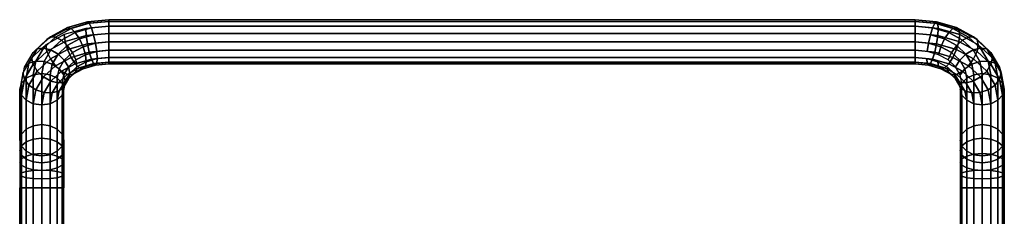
# Model space of a CAD drawing. Header units: inches. Extents: x 159 to 1116, y 667 to 1015.
# Tile 57 of 66: x 1010.34 to 1018.72, y 701.22 to 702.89. Entities that reach past the tile are written whole.
import ezdxf

# ---------------------------------------------------------------- set-up
doc = ezdxf.new("R2010")
doc.units = ezdxf.units.IN
doc.header["$MEASUREMENT"] = 0
doc.layers.add('A-FURN-3-PED-TUG', color=253, linetype='Continuous')

# ---------------------------------------------------------------- blocks, each defined once
blk = doc.blocks.new('JPTA-24-SJC-3D-3')
at = {"layer": 'A-FURN-3-PED-TUG'}
mesh = blk.add_polymesh((2, 16), dxfattribs=dict(at, n_close=True))
for k, corner in enumerate([(-3.8125, -11.75, 20.751), (-3.8268, -11.75, 20.8228), (-3.8674, -11.75, 20.8836), (-3.9282, -11.75, 20.9242), (-4, -11.75, 20.9385), (-4.0718, -11.75, 20.9242), (-4.1326, -11.75, 20.8836), (-4.1732, -11.75, 20.8228), (-4.1875, -11.75, 20.751), (-4.1732, -11.75, 20.6792), (-4.1326, -11.75, 20.6184), (-4.0718, -11.75, 20.5778), (-4, -11.75, 20.5635), (-3.9282, -11.75, 20.5778), (-3.8674, -11.75, 20.6184), (-3.8268, -11.75, 20.6792), (-3.8125, -12.36, 20.751), (-3.8268, -12.36, 20.8228), (-3.8674, -12.36, 20.8836), (-3.9282, -12.36, 20.9242), (-4, -12.36, 20.9385), (-4.0718, -12.36, 20.9242), (-4.1326, -12.36, 20.8836), (-4.1732, -12.36, 20.8228), (-4.1875, -12.36, 20.751), (-4.1732, -12.36, 20.6792), (-4.1326, -12.36, 20.6184), (-4.0718, -12.36, 20.5778), (-4, -12.36, 20.5635), (-3.9282, -12.36, 20.5778), (-3.8674, -12.36, 20.6184), (-3.8268, -12.36, 20.6792)]):
    mesh.set_mesh_vertex(divmod(k, 16), corner)
mesh = blk.add_polymesh((2, 16), dxfattribs=dict(at, n_close=True))
for k, corner in enumerate([(3.8268, -11.75, 20.6792), (3.8674, -11.75, 20.6184), (3.9282, -11.75, 20.5778), (4, -11.75, 20.5635), (4.0718, -11.75, 20.5778), (4.1326, -11.75, 20.6184), (4.1732, -11.75, 20.6792), (4.1875, -11.75, 20.751), (4.1732, -11.75, 20.8228), (4.1326, -11.75, 20.8836), (4.0718, -11.75, 20.9242), (4, -11.75, 20.9385), (3.9282, -11.75, 20.9242), (3.8674, -11.75, 20.8836), (3.8268, -11.75, 20.8228), (3.8125, -11.75, 20.751), (3.8268, -12.36, 20.6792), (3.8674, -12.36, 20.6184), (3.9282, -12.36, 20.5778), (4, -12.36, 20.5635), (4.0718, -12.36, 20.5778), (4.1326, -12.36, 20.6184), (4.1732, -12.36, 20.6792), (4.1875, -12.36, 20.751), (4.1732, -12.36, 20.8228), (4.1326, -12.36, 20.8836), (4.0718, -12.36, 20.9242), (4, -12.36, 20.9385), (3.9282, -12.36, 20.9242), (3.8674, -12.36, 20.8836), (3.8268, -12.36, 20.8228), (3.8125, -12.36, 20.751)]):
    mesh.set_mesh_vertex(divmod(k, 16), corner)
mesh = blk.add_polymesh((5, 16), dxfattribs=dict(at, n_close=True))
for k, corner in enumerate([(-3.8125, -12.36, 20.751), (-3.8268, -12.36, 20.8228), (-3.8674, -12.36, 20.8836), (-3.9282, -12.36, 20.9242), (-4, -12.36, 20.9385), (-4.0718, -12.36, 20.9242), (-4.1326, -12.36, 20.8836), (-4.1732, -12.36, 20.8228), (-4.1875, -12.36, 20.751), (-4.1732, -12.36, 20.6792), (-4.1326, -12.36, 20.6184), (-4.0718, -12.36, 20.5778), (-4, -12.36, 20.5635), (-3.9282, -12.36, 20.5778), (-3.8674, -12.36, 20.6184), (-3.8268, -12.36, 20.6792), (-3.8125, -12.4712, 20.762), (-3.8268, -12.4572, 20.8323), (-3.8674, -12.4453, 20.892), (-3.9282, -12.4374, 20.9319), (-4, -12.4346, 20.9458), (-4.0718, -12.4374, 20.9319), (-4.1326, -12.4453, 20.892), (-4.1732, -12.4572, 20.8323), (-4.1875, -12.4712, 20.762), (-4.1732, -12.4852, 20.6916), (-4.1326, -12.4971, 20.6319), (-4.0718, -12.505, 20.5921), (-4, -12.5078, 20.5781), (-3.9282, -12.505, 20.5921), (-3.8674, -12.4971, 20.6319), (-3.8268, -12.4852, 20.6916), (-3.8125, -12.5781, 20.7944), (-3.8268, -12.5507, 20.8607), (-3.8674, -12.5274, 20.9169), (-3.9282, -12.5118, 20.9544), (-4, -12.5064, 20.9676), (-4.0718, -12.5118, 20.9544), (-4.1326, -12.5274, 20.9169), (-4.1732, -12.5507, 20.8607), (-4.1875, -12.5781, 20.7944), (-4.1732, -12.6056, 20.7281), (-4.1326, -12.6289, 20.6719), (-4.0718, -12.6444, 20.6343), (-4, -12.6499, 20.6212), (-3.9282, -12.6444, 20.6343), (-3.8674, -12.6289, 20.6719), (-3.8268, -12.6056, 20.7281), (-3.8125, -12.6767, 20.8471), (-3.8268, -12.6368, 20.9067), (-3.8674, -12.603, 20.9573), (-3.9282, -12.5804, 20.9911), (-4, -12.5725, 21.003), (-4.0718, -12.5804, 20.9911), (-4.1326, -12.603, 20.9573), (-4.1732, -12.6368, 20.9067), (-4.1875, -12.6767, 20.8471), (-4.1732, -12.7165, 20.7874), (-4.1326, -12.7503, 20.7368), (-4.0718, -12.7729, 20.703), (-4, -12.7808, 20.6912), (-3.9282, -12.7729, 20.703), (-3.8674, -12.7503, 20.7368), (-3.8268, -12.7165, 20.7874), (-3.8125, -12.7631, 20.9179), (-3.8268, -12.7123, 20.9687), (-3.8674, -12.6693, 21.0117), (-3.9282, -12.6406, 21.0404), (-4, -12.6305, 21.0505), (-4.0718, -12.6406, 21.0404), (-4.1326, -12.6693, 21.0117), (-4.1732, -12.7123, 20.9687), (-4.1875, -12.7631, 20.9179), (-4.1732, -12.8138, 20.8672), (-4.1326, -12.8568, 20.8242), (-4.0718, -12.8855, 20.7955), (-4, -12.8956, 20.7854), (-3.9282, -12.8855, 20.7955), (-3.8674, -12.8568, 20.8242), (-3.8268, -12.8138, 20.8672)]):
    mesh.set_mesh_vertex(divmod(k, 16), corner)
mesh = blk.add_polymesh((5, 16), dxfattribs=dict(at, n_close=True))
for k, corner in enumerate([(4.1875, -12.36, 20.751), (4.1732, -12.36, 20.8228), (4.1326, -12.36, 20.8836), (4.0718, -12.36, 20.9242), (4, -12.36, 20.9385), (3.9282, -12.36, 20.9242), (3.8674, -12.36, 20.8836), (3.8268, -12.36, 20.8228), (3.8125, -12.36, 20.751), (3.8268, -12.36, 20.6792), (3.8674, -12.36, 20.6184), (3.9282, -12.36, 20.5778), (4, -12.36, 20.5635), (4.0718, -12.36, 20.5778), (4.1326, -12.36, 20.6184), (4.1732, -12.36, 20.6792), (4.1875, -12.4712, 20.762), (4.1732, -12.4572, 20.8323), (4.1326, -12.4453, 20.892), (4.0718, -12.4374, 20.9319), (4, -12.4346, 20.9458), (3.9282, -12.4374, 20.9319), (3.8674, -12.4453, 20.892), (3.8268, -12.4572, 20.8323), (3.8125, -12.4712, 20.762), (3.8268, -12.4852, 20.6916), (3.8674, -12.4971, 20.6319), (3.9282, -12.505, 20.5921), (4, -12.5078, 20.5781), (4.0718, -12.505, 20.5921), (4.1326, -12.4971, 20.6319), (4.1732, -12.4852, 20.6916), (4.1875, -12.5781, 20.7944), (4.1732, -12.5507, 20.8607), (4.1326, -12.5274, 20.9169), (4.0718, -12.5118, 20.9544), (4, -12.5064, 20.9676), (3.9282, -12.5118, 20.9544), (3.8674, -12.5274, 20.9169), (3.8268, -12.5507, 20.8607), (3.8125, -12.5781, 20.7944), (3.8268, -12.6056, 20.7281), (3.8674, -12.6289, 20.6719), (3.9282, -12.6444, 20.6343), (4, -12.6499, 20.6212), (4.0718, -12.6444, 20.6343), (4.1326, -12.6289, 20.6719), (4.1732, -12.6056, 20.7281), (4.1875, -12.6767, 20.8471), (4.1732, -12.6368, 20.9067), (4.1326, -12.603, 20.9573), (4.0718, -12.5804, 20.9911), (4, -12.5725, 21.003), (3.9282, -12.5804, 20.9911), (3.8674, -12.603, 20.9573), (3.8268, -12.6368, 20.9067), (3.8125, -12.6767, 20.8471), (3.8268, -12.7165, 20.7874), (3.8674, -12.7503, 20.7368), (3.9282, -12.7729, 20.703), (4, -12.7808, 20.6912), (4.0718, -12.7729, 20.703), (4.1326, -12.7503, 20.7368), (4.1732, -12.7165, 20.7874), (4.1875, -12.7631, 20.9179), (4.1732, -12.7123, 20.9687), (4.1326, -12.6693, 21.0117), (4.0718, -12.6406, 21.0404), (4, -12.6305, 21.0505), (3.9282, -12.6406, 21.0404), (3.8674, -12.6693, 21.0117), (3.8268, -12.7123, 20.9687), (3.8125, -12.7631, 20.9179), (3.8268, -12.8138, 20.8672), (3.8674, -12.8568, 20.8242), (3.9282, -12.8855, 20.7955), (4, -12.8956, 20.7854), (4.0718, -12.8855, 20.7955), (4.1326, -12.8568, 20.8242), (4.1732, -12.8138, 20.8672)]):
    mesh.set_mesh_vertex(divmod(k, 16), corner)
mesh = blk.add_polymesh((2, 16), dxfattribs=dict(at, n_close=True))
for k, corner in enumerate([(-3.8125, -12.7631, 20.9179), (-3.8268, -12.7123, 20.9687), (-3.8674, -12.6693, 21.0117), (-3.9282, -12.6406, 21.0404), (-4, -12.6305, 21.0505), (-4.0718, -12.6406, 21.0404), (-4.1326, -12.6693, 21.0117), (-4.1732, -12.7123, 20.9687), (-4.1875, -12.7631, 20.9179), (-4.1732, -12.8138, 20.8672), (-4.1326, -12.8568, 20.8242), (-4.0718, -12.8855, 20.7955), (-4, -12.8956, 20.7854), (-3.9282, -12.8855, 20.7955), (-3.8674, -12.8568, 20.8242), (-3.8268, -12.8138, 20.8672), (-3.8125, -13.1959, 21.3508), (-3.8268, -13.1451, 21.4015), (-3.8674, -13.1021, 21.4445), (-3.9282, -13.0734, 21.4733), (-4, -13.0633, 21.4834), (-4.0718, -13.0734, 21.4733), (-4.1326, -13.1021, 21.4445), (-4.1732, -13.1451, 21.4015), (-4.1875, -13.1959, 21.3508), (-4.1732, -13.2466, 21.3), (-4.1326, -13.2896, 21.257), (-4.0718, -13.3184, 21.2283), (-4, -13.3285, 21.2182), (-3.9282, -13.3184, 21.2283), (-3.8674, -13.2896, 21.257), (-3.8268, -13.2466, 21.3)]):
    mesh.set_mesh_vertex(divmod(k, 16), corner)
mesh = blk.add_polymesh((2, 16), dxfattribs=dict(at, n_close=True))
for k, corner in enumerate([(3.8125, -13.1959, 21.3508), (3.8268, -13.1451, 21.4015), (3.8674, -13.1021, 21.4445), (3.9282, -13.0734, 21.4733), (4, -13.0633, 21.4834), (4.0718, -13.0734, 21.4733), (4.1326, -13.1021, 21.4445), (4.1732, -13.1451, 21.4015), (4.1875, -13.1959, 21.3508), (4.1732, -13.2466, 21.3), (4.1326, -13.2896, 21.257), (4.0718, -13.3184, 21.2283), (4, -13.3285, 21.2182), (3.9282, -13.3184, 21.2283), (3.8674, -13.2896, 21.257), (3.8268, -13.2466, 21.3), (3.8125, -12.7631, 20.9179), (3.8268, -12.7123, 20.9687), (3.8674, -12.6693, 21.0117), (3.9282, -12.6406, 21.0404), (4, -12.6305, 21.0505), (4.0718, -12.6406, 21.0404), (4.1326, -12.6693, 21.0117), (4.1732, -12.7123, 20.9687), (4.1875, -12.7631, 20.9179), (4.1732, -12.8138, 20.8672), (4.1326, -12.8568, 20.8242), (4.0718, -12.8855, 20.7955), (4, -12.8956, 20.7854), (3.9282, -12.8855, 20.7955), (3.8674, -12.8568, 20.8242), (3.8268, -12.8138, 20.8672)]):
    mesh.set_mesh_vertex(divmod(k, 16), corner)
mesh = blk.add_polymesh((7, 16), dxfattribs=dict(at, n_close=True))
for k, corner in enumerate([(-3.8125, -13.1959, 21.3508), (-3.8268, -13.1451, 21.4015), (-3.8674, -13.1021, 21.4445), (-3.9282, -13.0734, 21.4733), (-4, -13.0633, 21.4834), (-4.0718, -13.0734, 21.4733), (-4.1326, -13.1021, 21.4445), (-4.1732, -13.1451, 21.4015), (-4.1875, -13.1959, 21.3508), (-4.1732, -13.2466, 21.3), (-4.1326, -13.2896, 21.257), (-4.0718, -13.3184, 21.2283), (-4, -13.3285, 21.2182), (-3.9282, -13.3184, 21.2283), (-3.8674, -13.2896, 21.257), (-3.8268, -13.2466, 21.3), (-3.7995, -13.2659, 21.4208), (-3.8133, -13.2178, 21.4741), (-3.8525, -13.1822, 21.5246), (-3.9113, -13.1646, 21.5644), (-3.9806, -13.1676, 21.5877), (-4.0499, -13.1908, 21.5907), (-4.1086, -13.2307, 21.5731), (-4.1479, -13.2812, 21.5375), (-4.1617, -13.3345, 21.4894), (-4.1479, -13.3826, 21.4361), (-4.1086, -13.4182, 21.3856), (-4.0499, -13.4358, 21.3457), (-3.9806, -13.4328, 21.3225), (-3.9113, -13.4096, 21.3195), (-3.8525, -13.3697, 21.3371), (-3.8133, -13.3192, 21.3727), (-3.7613, -13.3311, 21.486), (-3.7736, -13.2854, 21.5418), (-3.8088, -13.2568, 21.5992), (-3.8615, -13.2495, 21.6494), (-3.9236, -13.2648, 21.6849), (-3.9858, -13.3003, 21.7002), (-4.0385, -13.3505, 21.6929), (-4.0737, -13.4079, 21.6643), (-4.086, -13.4637, 21.6186), (-4.0737, -13.5094, 21.5628), (-4.0385, -13.538, 21.5054), (-3.9858, -13.5453, 21.4552), (-3.9236, -13.53, 21.4197), (-3.8615, -13.4945, 21.4044), (-3.8088, -13.4443, 21.4117), (-3.7736, -13.3869, 21.4403), (-3.7005, -13.3871, 21.542), (-3.7106, -13.3435, 21.5999), (-3.7393, -13.3208, 21.6632), (-3.7823, -13.3225, 21.7224), (-3.8331, -13.3483, 21.7684), (-3.8838, -13.3943, 21.7941), (-3.9268, -13.4534, 21.7958), (-3.9555, -13.5168, 21.7731), (-3.9656, -13.5746, 21.7295), (-3.9555, -13.6182, 21.6717), (-3.9268, -13.6409, 21.6083), (-3.8838, -13.6392, 21.5492), (-3.8331, -13.6135, 21.5032), (-3.7823, -13.5675, 21.4774), (-3.7393, -13.5083, 21.4757), (-3.7106, -13.445, 21.4984), (-3.6213, -13.4301, 21.585), (-3.6284, -13.3881, 21.6445), (-3.6487, -13.37, 21.7124), (-3.6791, -13.3785, 21.7784), (-3.715, -13.4123, 21.8324), (-3.7509, -13.4664, 21.8663), (-3.7813, -13.5324, 21.8748), (-3.8016, -13.6003, 21.8566), (-3.8088, -13.6597, 21.8146), (-3.8016, -13.7017, 21.7552), (-3.7813, -13.7199, 21.6873), (-3.7509, -13.7114, 21.6213), (-3.715, -13.6775, 21.5672), (-3.6791, -13.6235, 21.5334), (-3.6487, -13.5575, 21.5249), (-3.6284, -13.4896, 21.543), (-3.529, -13.4571, 21.612), (-3.5327, -13.4161, 21.6725), (-3.5432, -13.4009, 21.7433), (-3.559, -13.4137, 21.8136), (-3.5775, -13.4526, 21.8727), (-3.5961, -13.5117, 21.9116), (-3.6118, -13.582, 21.9244), (-3.6224, -13.6528, 21.9091), (-3.6261, -13.7133, 21.8682), (-3.6224, -13.7542, 21.8077), (-3.6118, -13.7695, 21.7369), (-3.5961, -13.7567, 21.6666), (-3.5775, -13.7178, 21.6075), (-3.559, -13.6587, 21.5686), (-3.5432, -13.5884, 21.5558), (-3.5327, -13.5176, 21.571), (-3.43, -13.4663, 21.6212), (-3.43, -13.4257, 21.6821), (-3.43, -13.4114, 21.7538), (-3.43, -13.4257, 21.8256), (-3.43, -13.4663, 21.8864), (-3.43, -13.5272, 21.9271), (-3.43, -13.5989, 21.9413), (-3.43, -13.6707, 21.9271), (-3.43, -13.7315, 21.8864), (-3.43, -13.7722, 21.8256), (-3.43, -13.7864, 21.7538), (-3.43, -13.7722, 21.6821), (-3.43, -13.7315, 21.6212), (-3.43, -13.6707, 21.5806), (-3.43, -13.5989, 21.5663), (-3.43, -13.5272, 21.5806)]):
    mesh.set_mesh_vertex(divmod(k, 16), corner)
mesh = blk.add_polymesh((7, 16), dxfattribs=dict(at, n_close=True))
for k, corner in enumerate([(4.1875, -13.1959, 21.3508), (4.1732, -13.1451, 21.4015), (4.1326, -13.1021, 21.4445), (4.0718, -13.0734, 21.4733), (4, -13.0633, 21.4834), (3.9282, -13.0734, 21.4733), (3.8674, -13.1021, 21.4445), (3.8268, -13.1451, 21.4015), (3.8125, -13.1959, 21.3508), (3.8268, -13.2466, 21.3), (3.8674, -13.2896, 21.257), (3.9282, -13.3184, 21.2283), (4, -13.3285, 21.2182), (4.0718, -13.3184, 21.2283), (4.1326, -13.2896, 21.257), (4.1732, -13.2466, 21.3), (4.1617, -13.3345, 21.4894), (4.1479, -13.2812, 21.5375), (4.1086, -13.2307, 21.5731), (4.0499, -13.1908, 21.5907), (3.9806, -13.1676, 21.5877), (3.9113, -13.1646, 21.5644), (3.8525, -13.1822, 21.5246), (3.8133, -13.2178, 21.4741), (3.7995, -13.2659, 21.4208), (3.8133, -13.3192, 21.3727), (3.8525, -13.3697, 21.3371), (3.9113, -13.4096, 21.3195), (3.9806, -13.4328, 21.3225), (4.0499, -13.4358, 21.3457), (4.1086, -13.4182, 21.3856), (4.1479, -13.3826, 21.4361), (4.086, -13.4637, 21.6186), (4.0737, -13.4079, 21.6643), (4.0385, -13.3505, 21.6929), (3.9858, -13.3003, 21.7002), (3.9236, -13.2648, 21.6849), (3.8615, -13.2495, 21.6494), (3.8088, -13.2568, 21.5992), (3.7736, -13.2854, 21.5418), (3.7613, -13.3311, 21.486), (3.7736, -13.3869, 21.4403), (3.8088, -13.4443, 21.4117), (3.8615, -13.4945, 21.4044), (3.9236, -13.53, 21.4197), (3.9858, -13.5453, 21.4552), (4.0385, -13.538, 21.5054), (4.0737, -13.5094, 21.5628), (3.9656, -13.5746, 21.7295), (3.9555, -13.5168, 21.7731), (3.9268, -13.4534, 21.7958), (3.8838, -13.3943, 21.7941), (3.8331, -13.3483, 21.7684), (3.7823, -13.3225, 21.7224), (3.7393, -13.3208, 21.6632), (3.7106, -13.3435, 21.5999), (3.7005, -13.3871, 21.542), (3.7106, -13.445, 21.4984), (3.7393, -13.5083, 21.4757), (3.7823, -13.5675, 21.4774), (3.8331, -13.6135, 21.5032), (3.8838, -13.6392, 21.5492), (3.9268, -13.6409, 21.6083), (3.9555, -13.6182, 21.6717), (3.8087, -13.6597, 21.8146), (3.8016, -13.6003, 21.8566), (3.7813, -13.5324, 21.8748), (3.7509, -13.4664, 21.8663), (3.715, -13.4123, 21.8324), (3.6791, -13.3785, 21.7784), (3.6487, -13.37, 21.7124), (3.6284, -13.3881, 21.6445), (3.6212, -13.4301, 21.585), (3.6284, -13.4896, 21.543), (3.6487, -13.5575, 21.5249), (3.6791, -13.6235, 21.5334), (3.715, -13.6775, 21.5672), (3.7509, -13.7114, 21.6213), (3.7813, -13.7199, 21.6873), (3.8016, -13.7017, 21.7552), (3.6261, -13.7133, 21.8682), (3.6224, -13.6528, 21.9091), (3.6118, -13.582, 21.9244), (3.5961, -13.5117, 21.9116), (3.5775, -13.4526, 21.8727), (3.559, -13.4137, 21.8136), (3.5432, -13.4009, 21.7433), (3.5327, -13.4161, 21.6725), (3.529, -13.4571, 21.612), (3.5327, -13.5176, 21.571), (3.5432, -13.5884, 21.5558), (3.559, -13.6587, 21.5686), (3.5775, -13.7178, 21.6075), (3.5961, -13.7567, 21.6666), (3.6118, -13.7695, 21.7369), (3.6224, -13.7542, 21.8077), (3.43, -13.7315, 21.8864), (3.43, -13.6707, 21.9271), (3.43, -13.5989, 21.9413), (3.43, -13.5272, 21.9271), (3.43, -13.4663, 21.8864), (3.43, -13.4257, 21.8256), (3.43, -13.4114, 21.7538), (3.43, -13.4257, 21.6821), (3.43, -13.4663, 21.6212), (3.43, -13.5272, 21.5806), (3.43, -13.5989, 21.5663), (3.43, -13.6707, 21.5806), (3.43, -13.7315, 21.6212), (3.43, -13.7722, 21.6821), (3.43, -13.7864, 21.7538), (3.43, -13.7722, 21.8256)]):
    mesh.set_mesh_vertex(divmod(k, 16), corner)
mesh = blk.add_polymesh((2, 16), dxfattribs=dict(at, n_close=True))
for k, corner in enumerate([(3.43, -13.7864, 21.7538), (3.43, -13.7722, 21.8256), (3.43, -13.7315, 21.8864), (3.43, -13.6707, 21.9271), (3.43, -13.5989, 21.9413), (3.43, -13.5272, 21.9271), (3.43, -13.4663, 21.8864), (3.43, -13.4257, 21.8256), (3.43, -13.4114, 21.7538), (3.43, -13.4257, 21.6821), (3.43, -13.4663, 21.6212), (3.43, -13.5272, 21.5806), (3.43, -13.5989, 21.5663), (3.43, -13.6707, 21.5806), (3.43, -13.7315, 21.6212), (3.43, -13.7722, 21.6821), (-3.43, -13.7864, 21.7538), (-3.43, -13.7722, 21.8256), (-3.43, -13.7315, 21.8864), (-3.43, -13.6707, 21.9271), (-3.43, -13.5989, 21.9413), (-3.43, -13.5272, 21.9271), (-3.43, -13.4663, 21.8864), (-3.43, -13.4257, 21.8256), (-3.43, -13.4114, 21.7538), (-3.43, -13.4257, 21.6821), (-3.43, -13.4663, 21.6212), (-3.43, -13.5272, 21.5806), (-3.43, -13.5989, 21.5663), (-3.43, -13.6707, 21.5806), (-3.43, -13.7315, 21.6212), (-3.43, -13.7722, 21.6821)]):
    mesh.set_mesh_vertex(divmod(k, 16), corner)

msp = doc.modelspace()

# ---------------------------------------------------------------- block references
at = {"rotation": 180}
msp.add_blockref('JPTA-24-SJC-3D-3', (1014.529, 689.1), dxfattribs=at)

doc.saveas('drawing.dxf')
